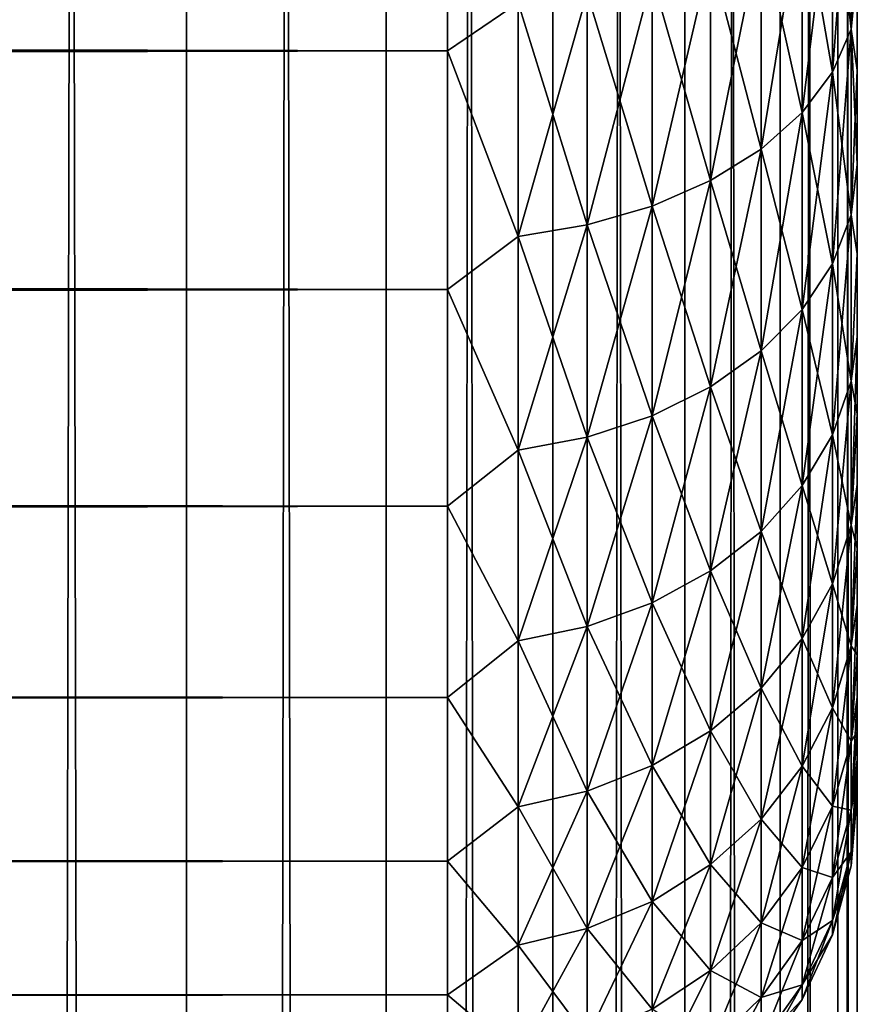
# Model space of a CAD drawing. Extents: x -265 to 265, y 0 to 607.
# Tile 159 of 256: x 260.91 to 265, y 288.48 to 293.28. Entities that reach past the tile are written whole.
import ezdxf

# ---------------------------------------------------------------- set-up
doc = ezdxf.new("R2010")
doc.units = 0
doc.header["$LTSCALE"] = 26.699852
for name, color, linetype in [('17', 7, 'CONTINUOUS'), ('20', 7, 'CONTINUOUS'), ('24', 7, 'CONTINUOUS'), ('79', 7, 'CONTINUOUS'), ('80', 7, 'CONTINUOUS')]:
    doc.layers.add(name, color=color, linetype=linetype)

msp = doc.modelspace()

# ---------------------------------------------------------------- linework, layer by layer
at = {"layer": '17', "color": 7, "linetype": 'CONTINUOUS'}
for points in [[(265, 293.0372, 19.6406), (265, 293.5245, 19.2345), (265, 293.0372, 35.3594), (265, 293.0372, 19.6406)], [(265, 293.0372, 35.3594), (265, 293.5245, 19.2345), (265, 293.5245, 35.7655), (265, 293.0372, 35.3594)], [(265, 292.5754, 20.0754), (265, 293.0372, 19.6406), (265, 292.5754, 34.9246), (265, 292.5754, 20.0754)], [(265, 292.5754, 34.9246), (265, 293.0372, 19.6406), (265, 293.0372, 35.3594), (265, 292.5754, 34.9246)], [(265, 292.1407, 20.5372), (265, 292.5754, 20.0754), (265, 292.1407, 34.4628), (265, 292.1407, 20.5372)], [(265, 292.1407, 34.4628), (265, 292.5754, 20.0754), (265, 292.5754, 34.9246), (265, 292.1407, 34.4628)], [(265, 291.7346, 21.0244), (265, 292.1407, 20.5372), (265, 291.7346, 33.9756), (265, 291.7346, 21.0244)], [(265, 291.7346, 33.9756), (265, 292.1407, 20.5372), (265, 292.1407, 34.4628), (265, 291.7346, 33.9756)], [(265, 291.3587, 21.5353), (265, 291.7346, 21.0244), (265, 291.3587, 33.4647), (265, 291.3587, 21.5353)], [(265, 291.3587, 33.4647), (265, 291.7346, 21.0244), (265, 291.7346, 33.9756), (265, 291.3587, 33.4647)], [(265, 291.0143, 22.0679), (265, 291.3587, 21.5353), (265, 291.0143, 32.9321), (265, 291.0143, 22.0679)], [(265, 291.0143, 32.9321), (265, 291.3587, 21.5353), (265, 291.3587, 33.4647), (265, 291.0143, 32.9321)], [(265, 290.7027, 22.6204), (265, 291.0143, 22.0679), (265, 290.7027, 32.3796), (265, 290.7027, 22.6204)], [(265, 290.7027, 32.3796), (265, 291.0143, 22.0679), (265, 291.0143, 32.9321), (265, 290.7027, 32.3796)], [(265, 290.4251, 23.1907), (265, 290.7027, 22.6204), (265, 290.4251, 31.8093), (265, 290.4251, 23.1907)], [(265, 290.4251, 31.8093), (265, 290.7027, 22.6204), (265, 290.7027, 32.3796), (265, 290.4251, 31.8093)], [(265, 290.1823, 23.7766), (265, 290.4251, 23.1907), (265, 290.1823, 31.2234), (265, 290.1823, 23.7766)], [(265, 290.1823, 31.2234), (265, 290.4251, 23.1907), (265, 290.4251, 31.8093), (265, 290.1823, 31.2234)], [(265, 289.9754, 24.3762), (265, 290.1823, 23.7766), (265, 289.9754, 30.6238), (265, 289.9754, 24.3762)], [(265, 289.9754, 30.6238), (265, 290.1823, 23.7766), (265, 290.1823, 31.2234), (265, 289.9754, 30.6238)], [(265, 289.8051, 24.9872), (265, 289.9754, 24.3762), (265, 289.8051, 30.0128), (265, 289.8051, 24.9872)], [(265, 289.8051, 30.0128), (265, 289.9754, 24.3762), (265, 289.9754, 30.6238), (265, 289.8051, 30.0128)], [(265, 289.672, 25.6073), (265, 289.8051, 24.9872), (265, 289.672, 29.3927), (265, 289.672, 25.6073)], [(265, 289.672, 29.3927), (265, 289.8051, 24.9872), (265, 289.8051, 30.0128), (265, 289.672, 29.3927)], [(265, 289.5766, 26.2344), (265, 289.672, 25.6073), (265, 289.5766, 28.7656), (265, 289.5766, 26.2344)], [(265, 289.5766, 28.7656), (265, 289.672, 25.6073), (265, 289.672, 29.3927), (265, 289.5766, 28.7656)], [(265, 289.5192, 26.866), (265, 289.5766, 26.2344), (265, 289.5192, 28.134), (265, 289.5192, 26.866)], [(265, 289.5192, 28.134), (265, 289.5766, 26.2344), (265, 289.5766, 28.7656), (265, 289.5192, 28.134)], [(265, 289.5, 27.5), (265, 289.5192, 26.866), (265, 289.5192, 28.134), (265, 289.5, 27.5)]]:
    msp.add_3dface(points, dxfattribs=at)
at = {"layer": '20', "color": 7, "linetype": 'CONTINUOUS'}
for points in [[(-263, 293.1311, 17.0564), (-263, 294.39, 16.3296), (263, 293.1311, 17.0564), (-263, 293.1311, 17.0564)], [(263, 293.1311, 17.0564), (-263, 294.39, 16.3296), (263, 294.39, 16.3296), (263, 293.1311, 17.0564)], [(-263, 294.39, 38.6704), (-263, 293.1311, 37.9436), (263, 294.39, 38.6704), (-263, 294.39, 38.6704)], [(263, 294.39, 38.6704), (-263, 293.1311, 37.9436), (263, 293.1311, 37.9436), (263, 294.39, 38.6704)], [(-263, 291.9652, 17.9244), (-263, 293.1311, 17.0564), (263, 291.9652, 17.9244), (-263, 291.9652, 17.9244)], [(263, 291.9652, 17.9244), (-263, 293.1311, 17.0564), (263, 293.1311, 17.0564), (263, 291.9652, 17.9244)], [(-263, 293.1311, 37.9436), (-263, 291.9652, 37.0756), (263, 293.1311, 37.9436), (-263, 293.1311, 37.9436)], [(263, 293.1311, 37.9436), (-263, 291.9652, 37.0756), (263, 291.9652, 37.0756), (263, 293.1311, 37.9436)], [(-263, 290.9078, 18.922), (-263, 291.9652, 17.9244), (263, 290.9078, 18.922), (-263, 290.9078, 18.922)], [(263, 290.9078, 18.922), (-263, 291.9652, 17.9244), (263, 291.9652, 17.9244), (263, 290.9078, 18.922)], [(-263, 291.9652, 37.0756), (-263, 290.9078, 36.078), (263, 291.9652, 37.0756), (-263, 291.9652, 37.0756)], [(263, 291.9652, 37.0756), (-263, 290.9078, 36.078), (263, 290.9078, 36.078), (263, 291.9652, 37.0756)], [(-263, 289.9735, 20.0355), (-263, 290.9078, 18.922), (263, 289.9735, 20.0355), (-263, 289.9735, 20.0355)], [(263, 289.9735, 20.0355), (-263, 290.9078, 18.922), (263, 290.9078, 18.922), (263, 289.9735, 20.0355)], [(-263, 290.9078, 36.078), (-263, 289.9735, 34.9645), (263, 290.9078, 36.078), (-263, 290.9078, 36.078)], [(263, 290.9078, 36.078), (-263, 289.9735, 34.9645), (263, 289.9735, 34.9645), (263, 290.9078, 36.078)], [(-263, 289.1747, 21.25), (-263, 289.9735, 20.0355), (263, 289.1747, 21.25), (-263, 289.1747, 21.25)], [(263, 289.1747, 21.25), (-263, 289.9735, 20.0355), (263, 289.9735, 20.0355), (263, 289.1747, 21.25)], [(-263, 289.9735, 34.9645), (-263, 289.1747, 33.75), (263, 289.9735, 34.9645), (-263, 289.9735, 34.9645)], [(263, 289.9735, 34.9645), (-263, 289.1747, 33.75), (263, 289.1747, 33.75), (263, 289.9735, 34.9645)], [(-263, 288.5223, 22.549), (-263, 289.1747, 21.25), (263, 288.5223, 22.549), (-263, 288.5223, 22.549)], [(263, 288.5223, 22.549), (-263, 289.1747, 21.25), (263, 289.1747, 21.25), (263, 288.5223, 22.549)], [(-263, 289.1747, 33.75), (-263, 288.5223, 32.451), (263, 289.1747, 33.75), (-263, 289.1747, 33.75)], [(263, 289.1747, 33.75), (-263, 288.5223, 32.451), (263, 288.5223, 32.451), (263, 289.1747, 33.75)], [(-263, 288.0251, 23.915), (-263, 288.5223, 22.549), (263, 288.0251, 23.915), (-263, 288.0251, 23.915)], [(263, 288.0251, 23.915), (-263, 288.5223, 22.549), (263, 288.5223, 22.549), (263, 288.0251, 23.915)], [(-263, 288.5223, 32.451), (-263, 288.0251, 31.085), (263, 288.5223, 32.451), (-263, 288.5223, 32.451)], [(263, 288.5223, 32.451), (-263, 288.0251, 31.085), (263, 288.0251, 31.085), (263, 288.5223, 32.451)]]:
    msp.add_3dface(points, dxfattribs=at)
at = {"layer": '24', "color": 7, "linetype": 'CONTINUOUS'}
for points in [[(263, 294.39, 38.6704), (263, 293.1311, 37.9436), (263.3449, 293.3655, 38.0587), (263, 294.39, 38.6704)], [(263, 293.1311, 17.0564), (263, 294.39, 16.3296), (263.3449, 293.3655, 16.9413), (263, 293.1311, 17.0564)], [(264.9696, 294.2289, 18.3153), (264.9696, 293.2368, 19.0192), (264.8793, 294.0496, 18.0299), (264.9696, 294.2289, 18.3153)], [(264.9696, 293.2368, 35.9808), (264.9696, 294.2289, 36.6847), (264.8793, 293.0267, 36.2443), (264.9696, 293.2368, 35.9808)], [(264.8793, 293.0267, 36.2443), (264.9696, 294.2289, 36.6847), (264.8793, 294.0496, 36.9701), (264.8793, 293.0267, 36.2443)], [(264.9696, 294.2289, 18.3153), (265, 293.5245, 19.2345), (264.9696, 293.2368, 19.0192), (264.9696, 294.2289, 18.3153)], [(264.9696, 293.2368, 35.9808), (265, 294.0354, 36.1414), (264.9696, 294.2289, 36.6847), (264.9696, 293.2368, 35.9808)], [(264.8793, 294.0496, 18.0299), (264.8793, 293.0267, 18.7557), (264.7317, 293.8813, 17.7622), (264.8793, 294.0496, 18.0299)], [(264.8793, 293.0267, 36.2443), (264.8793, 294.0496, 36.9701), (264.7317, 292.8295, 36.4915), (264.8793, 293.0267, 36.2443)], [(264.7317, 292.8295, 36.4915), (264.8793, 294.0496, 36.9701), (264.7317, 293.8813, 37.2378), (264.7317, 292.8295, 36.4915)], [(264.8793, 294.0496, 18.0299), (264.9696, 293.2368, 19.0192), (264.8793, 293.0267, 18.7557), (264.8793, 294.0496, 18.0299)], [(265, 293.5245, 35.7655), (265, 294.0354, 36.1414), (264.9696, 293.2368, 35.9808), (265, 293.5245, 35.7655)], [(264.7317, 293.8813, 17.7622), (264.7317, 292.8295, 18.5085), (264.5314, 293.7293, 17.5202), (264.7317, 293.8813, 17.7622)], [(264.7317, 292.8295, 36.4915), (264.7317, 293.8813, 37.2378), (264.5314, 292.6513, 36.715), (264.7317, 292.8295, 36.4915)], [(264.5314, 292.6513, 36.715), (264.7317, 293.8813, 37.2378), (264.5314, 293.7293, 37.4798), (264.5314, 292.6513, 36.715)], [(264.7317, 293.8813, 17.7622), (264.8793, 293.0267, 18.7557), (264.7317, 292.8295, 18.5085), (264.7317, 293.8813, 17.7622)], [(264.5314, 293.7293, 17.5202), (264.5314, 292.6513, 18.285), (264.2845, 293.5981, 17.3114), (264.5314, 293.7293, 17.5202)], [(264.5314, 292.6513, 36.715), (264.5314, 293.7293, 37.4798), (264.2845, 292.4976, 36.9078), (264.5314, 292.6513, 36.715)], [(264.2845, 292.4976, 36.9078), (264.5314, 293.7293, 37.4798), (264.2845, 293.5981, 37.6886), (264.2845, 292.4976, 36.9078)], [(264.5314, 293.7293, 17.5202), (264.7317, 292.8295, 18.5085), (264.5314, 292.6513, 18.285), (264.5314, 293.7293, 17.5202)], [(264.2845, 293.5981, 17.3114), (264.2845, 292.4976, 18.0922), (263.9985, 293.4917, 17.1421), (264.2845, 293.5981, 17.3114)], [(264.2845, 292.4976, 36.9078), (264.2845, 293.5981, 37.6886), (263.9985, 292.3729, 37.0641), (264.2845, 292.4976, 36.9078)], [(263.9985, 292.3729, 37.0641), (264.2845, 293.5981, 37.6886), (263.9985, 293.4917, 37.8579), (263.9985, 292.3729, 37.0641)], [(264.2845, 293.5981, 17.3114), (264.5314, 292.6513, 18.285), (264.2845, 292.4976, 18.0922), (264.2845, 293.5981, 17.3114)], [(265, 293.5245, 19.2345), (265, 293.0372, 19.6406), (264.9696, 293.2368, 19.0192), (265, 293.5245, 19.2345)], [(265, 293.0372, 35.3594), (265, 293.5245, 35.7655), (264.9696, 293.2368, 35.9808), (265, 293.0372, 35.3594)], [(263.9985, 293.4917, 17.1421), (263.9985, 292.3729, 17.9359), (263.6821, 293.4134, 17.0175), (263.9985, 293.4917, 17.1421)], [(263.9985, 292.3729, 37.0641), (263.9985, 293.4917, 37.8579), (263.6821, 292.2811, 37.1792), (263.9985, 292.3729, 37.0641)], [(263.6821, 292.2811, 37.1792), (263.9985, 293.4917, 37.8579), (263.6821, 293.4134, 37.9825), (263.6821, 292.2811, 37.1792)], [(263.9985, 293.4917, 17.1421), (264.2845, 292.4976, 18.0922), (263.9985, 292.3729, 17.9359), (263.9985, 293.4917, 17.1421)], [(263.6821, 293.4134, 17.0175), (263.6821, 292.2811, 17.8208), (263.3449, 293.3655, 16.9413), (263.6821, 293.4134, 17.0175)], [(263.6821, 292.2811, 37.1792), (263.6821, 293.4134, 37.9825), (263.3449, 292.2251, 37.2495), (263.6821, 292.2811, 37.1792)], [(263.3449, 292.2251, 37.2495), (263.6821, 293.4134, 37.9825), (263.3449, 293.3655, 38.0587), (263.3449, 292.2251, 37.2495)], [(263.6821, 293.4134, 17.0175), (263.9985, 292.3729, 17.9359), (263.6821, 292.2811, 17.8208), (263.6821, 293.4134, 17.0175)], [(263, 293.1311, 37.9436), (263.3449, 292.2251, 37.2495), (263.3449, 293.3655, 38.0587), (263, 293.1311, 37.9436)], [(263, 293.1311, 17.0564), (263.3449, 293.3655, 16.9413), (263.3449, 292.2251, 17.7505), (263, 293.1311, 17.0564)], [(263.3449, 293.3655, 16.9413), (263.6821, 292.2811, 17.8208), (263.3449, 292.2251, 17.7505), (263.3449, 293.3655, 16.9413)], [(264.9696, 293.2368, 19.0192), (264.9696, 292.3298, 19.8298), (264.8793, 293.0267, 18.7557), (264.9696, 293.2368, 19.0192)], [(264.9696, 292.3298, 35.1702), (264.9696, 293.2368, 35.9808), (264.8793, 292.0915, 35.4085), (264.9696, 292.3298, 35.1702)], [(264.8793, 292.0915, 35.4085), (264.9696, 293.2368, 35.9808), (264.8793, 293.0267, 36.2443), (264.8793, 292.0915, 35.4085)], [(265, 293.0372, 19.6406), (265, 292.5754, 20.0754), (264.9696, 293.2368, 19.0192), (265, 293.0372, 19.6406)], [(264.9696, 293.2368, 19.0192), (265, 292.5754, 20.0754), (264.9696, 292.3298, 19.8298), (264.9696, 293.2368, 19.0192)], [(264.9696, 292.3298, 35.1702), (265, 293.0372, 35.3594), (264.9696, 293.2368, 35.9808), (264.9696, 292.3298, 35.1702)], [(263, 293.1311, 37.9436), (263, 291.9652, 37.0756), (263.3449, 292.2251, 37.2495), (263, 293.1311, 37.9436)], [(263, 291.9652, 17.9244), (263, 293.1311, 17.0564), (263.3449, 292.2251, 17.7505), (263, 291.9652, 17.9244)], [(264.8793, 293.0267, 18.7557), (264.8793, 292.0915, 19.5915), (264.7317, 292.8295, 18.5085), (264.8793, 293.0267, 18.7557)], [(264.8793, 292.0915, 35.4085), (264.8793, 293.0267, 36.2443), (264.7317, 291.8678, 35.6322), (264.8793, 292.0915, 35.4085)], [(264.7317, 291.8678, 35.6322), (264.8793, 293.0267, 36.2443), (264.7317, 292.8295, 36.4915), (264.7317, 291.8678, 35.6322)], [(264.8793, 293.0267, 18.7557), (264.9696, 292.3298, 19.8298), (264.8793, 292.0915, 19.5915), (264.8793, 293.0267, 18.7557)], [(265, 292.5754, 34.9246), (265, 293.0372, 35.3594), (264.9696, 292.3298, 35.1702), (265, 292.5754, 34.9246)], [(264.7317, 292.8295, 18.5085), (264.7317, 291.8678, 19.3678), (264.5314, 292.6513, 18.285), (264.7317, 292.8295, 18.5085)], [(264.7317, 291.8678, 35.6322), (264.7317, 292.8295, 36.4915), (264.5314, 291.6658, 35.8342), (264.7317, 291.8678, 35.6322)], [(264.5314, 291.6658, 35.8342), (264.7317, 292.8295, 36.4915), (264.5314, 292.6513, 36.715), (264.5314, 291.6658, 35.8342)], [(264.7317, 292.8295, 18.5085), (264.8793, 292.0915, 19.5915), (264.7317, 291.8678, 19.3678), (264.7317, 292.8295, 18.5085)], [(264.5314, 292.6513, 18.285), (264.5314, 291.6658, 19.1658), (264.2845, 292.4976, 18.0922), (264.5314, 292.6513, 18.285)], [(264.5314, 291.6658, 35.8342), (264.5314, 292.6513, 36.715), (264.2845, 291.4914, 36.0086), (264.5314, 291.6658, 35.8342)], [(264.2845, 291.4914, 36.0086), (264.5314, 292.6513, 36.715), (264.2845, 292.4976, 36.9078), (264.2845, 291.4914, 36.0086)], [(264.5314, 292.6513, 18.285), (264.7317, 291.8678, 19.3678), (264.5314, 291.6658, 19.1658), (264.5314, 292.6513, 18.285)], [(265, 292.5754, 20.0754), (265, 292.1407, 20.5372), (264.9696, 292.3298, 19.8298), (265, 292.5754, 20.0754)], [(265, 292.1407, 34.4628), (265, 292.5754, 34.9246), (264.9696, 292.3298, 35.1702), (265, 292.1407, 34.4628)], [(264.2845, 292.4976, 18.0922), (264.2845, 291.4914, 18.9914), (263.9985, 292.3729, 17.9359), (264.2845, 292.4976, 18.0922)], [(264.2845, 291.4914, 36.0086), (264.2845, 292.4976, 36.9078), (263.9985, 291.35, 36.15), (264.2845, 291.4914, 36.0086)], [(263.9985, 291.35, 36.15), (264.2845, 292.4976, 36.9078), (263.9985, 292.3729, 37.0641), (263.9985, 291.35, 36.15)], [(264.2845, 292.4976, 18.0922), (264.5314, 291.6658, 19.1658), (264.2845, 291.4914, 18.9914), (264.2845, 292.4976, 18.0922)], [(263.9985, 292.3729, 17.9359), (263.9985, 291.35, 18.85), (263.6821, 292.2811, 17.8208), (263.9985, 292.3729, 17.9359)], [(263.9985, 291.35, 36.15), (263.9985, 292.3729, 37.0641), (263.6821, 291.2459, 36.2541), (263.9985, 291.35, 36.15)], [(263.6821, 291.2459, 36.2541), (263.9985, 292.3729, 37.0641), (263.6821, 292.2811, 37.1792), (263.6821, 291.2459, 36.2541)], [(263.9985, 292.3729, 17.9359), (264.2845, 291.4914, 18.9914), (263.9985, 291.35, 18.85), (263.9985, 292.3729, 17.9359)], [(264.9696, 292.3298, 19.8298), (264.9696, 291.5192, 20.7368), (264.8793, 292.0915, 19.5915), (264.9696, 292.3298, 19.8298)], [(264.9696, 291.5192, 34.2632), (264.9696, 292.3298, 35.1702), (264.8793, 291.2557, 34.4733), (264.9696, 291.5192, 34.2632)], [(264.8793, 291.2557, 34.4733), (264.9696, 292.3298, 35.1702), (264.8793, 292.0915, 35.4085), (264.8793, 291.2557, 34.4733)], [(264.9696, 292.3298, 19.8298), (265, 292.1407, 20.5372), (264.9696, 291.5192, 20.7368), (264.9696, 292.3298, 19.8298)], [(264.9696, 291.5192, 34.2632), (265, 292.1407, 34.4628), (264.9696, 292.3298, 35.1702), (264.9696, 291.5192, 34.2632)], [(263.6821, 292.2811, 17.8208), (263.6821, 291.2459, 18.7459), (263.3449, 292.2251, 17.7505), (263.6821, 292.2811, 17.8208)], [(263.6821, 291.2459, 36.2541), (263.6821, 292.2811, 37.1792), (263.3449, 291.1824, 36.3176), (263.6821, 291.2459, 36.2541)], [(263.3449, 291.1824, 36.3176), (263.6821, 292.2811, 37.1792), (263.3449, 292.2251, 37.2495), (263.3449, 291.1824, 36.3176)], [(263.6821, 292.2811, 17.8208), (263.9985, 291.35, 18.85), (263.6821, 291.2459, 18.7459), (263.6821, 292.2811, 17.8208)], [(263, 291.9652, 37.0756), (263.3449, 291.1824, 36.3176), (263.3449, 292.2251, 37.2495), (263, 291.9652, 37.0756)], [(263, 291.9652, 17.9244), (263.3449, 292.2251, 17.7505), (263.3449, 291.1824, 18.6824), (263, 291.9652, 17.9244)], [(263.3449, 292.2251, 17.7505), (263.6821, 291.2459, 18.7459), (263.3449, 291.1824, 18.6824), (263.3449, 292.2251, 17.7505)], [(265, 292.1407, 20.5372), (265, 291.7346, 21.0244), (264.9696, 291.5192, 20.7368), (265, 292.1407, 20.5372)], [(265, 291.7346, 33.9756), (265, 292.1407, 34.4628), (264.9696, 291.5192, 34.2632), (265, 291.7346, 33.9756)], [(264.8793, 292.0915, 19.5915), (264.8793, 291.2557, 20.5267), (264.7317, 291.8678, 19.3678), (264.8793, 292.0915, 19.5915)], [(264.8793, 291.2557, 34.4733), (264.8793, 292.0915, 35.4085), (264.7317, 291.0085, 34.6705), (264.8793, 291.2557, 34.4733)], [(264.7317, 291.0085, 34.6705), (264.8793, 292.0915, 35.4085), (264.7317, 291.8678, 35.6322), (264.7317, 291.0085, 34.6705)], [(264.8793, 292.0915, 19.5915), (264.9696, 291.5192, 20.7368), (264.8793, 291.2557, 20.5267), (264.8793, 292.0915, 19.5915)], [(263, 291.9652, 37.0756), (263, 290.9078, 36.078), (263.3449, 291.1824, 36.3176), (263, 291.9652, 37.0756)], [(263, 290.9078, 18.922), (263, 291.9652, 17.9244), (263.3449, 291.1824, 18.6824), (263, 290.9078, 18.922)], [(264.7317, 291.8678, 19.3678), (264.7317, 291.0085, 20.3295), (264.5314, 291.6658, 19.1658), (264.7317, 291.8678, 19.3678)], [(264.7317, 291.0085, 34.6705), (264.7317, 291.8678, 35.6322), (264.5314, 290.785, 34.8487), (264.7317, 291.0085, 34.6705)], [(264.5314, 290.785, 34.8487), (264.7317, 291.8678, 35.6322), (264.5314, 291.6658, 35.8342), (264.5314, 290.785, 34.8487)], [(264.7317, 291.8678, 19.3678), (264.8793, 291.2557, 20.5267), (264.7317, 291.0085, 20.3295), (264.7317, 291.8678, 19.3678)], [(265, 291.7346, 21.0244), (265, 291.3587, 21.5353), (264.9696, 291.5192, 20.7368), (265, 291.7346, 21.0244)], [(265, 291.3587, 33.4647), (265, 291.7346, 33.9756), (264.9696, 290.8153, 33.2711), (265, 291.3587, 33.4647)], [(264.9696, 290.8153, 33.2711), (265, 291.7346, 33.9756), (264.9696, 291.5192, 34.2632), (264.9696, 290.8153, 33.2711)], [(264.5314, 291.6658, 19.1658), (264.5314, 290.785, 20.1513), (264.2845, 291.4914, 18.9914), (264.5314, 291.6658, 19.1658)], [(264.5314, 290.785, 34.8487), (264.5314, 291.6658, 35.8342), (264.2845, 290.5922, 35.0024), (264.5314, 290.785, 34.8487)], [(264.2845, 290.5922, 35.0024), (264.5314, 291.6658, 35.8342), (264.2845, 291.4914, 36.0086), (264.2845, 290.5922, 35.0024)], [(264.5314, 291.6658, 19.1658), (264.7317, 291.0085, 20.3295), (264.5314, 290.785, 20.1513), (264.5314, 291.6658, 19.1658)], [(264.2845, 291.4914, 18.9914), (264.2845, 290.5922, 19.9976), (263.9985, 291.35, 18.85), (264.2845, 291.4914, 18.9914)], [(264.2845, 290.5922, 35.0024), (264.2845, 291.4914, 36.0086), (263.9985, 290.4359, 35.1271), (264.2845, 290.5922, 35.0024)], [(263.9985, 290.4359, 35.1271), (264.2845, 291.4914, 36.0086), (263.9985, 291.35, 36.15), (263.9985, 290.4359, 35.1271)], [(264.2845, 291.4914, 18.9914), (264.5314, 290.785, 20.1513), (264.2845, 290.5922, 19.9976), (264.2845, 291.4914, 18.9914)], [(264.9696, 291.5192, 20.7368), (264.9696, 290.8153, 21.7289), (264.8793, 291.2557, 20.5267), (264.9696, 291.5192, 20.7368)], [(264.9696, 290.8153, 33.2711), (264.9696, 291.5192, 34.2632), (264.8793, 290.5299, 33.4504), (264.9696, 290.8153, 33.2711)], [(264.8793, 290.5299, 33.4504), (264.9696, 291.5192, 34.2632), (264.8793, 291.2557, 34.4733), (264.8793, 290.5299, 33.4504)], [(264.9696, 291.5192, 20.7368), (265, 291.3587, 21.5353), (264.9696, 290.8153, 21.7289), (264.9696, 291.5192, 20.7368)], [(263.9985, 291.35, 18.85), (263.9985, 290.4359, 19.8729), (263.6821, 291.2459, 18.7459), (263.9985, 291.35, 18.85)], [(263.9985, 290.4359, 35.1271), (263.9985, 291.35, 36.15), (263.6821, 290.3208, 35.2189), (263.9985, 290.4359, 35.1271)], [(263.6821, 290.3208, 35.2189), (263.9985, 291.35, 36.15), (263.6821, 291.2459, 36.2541), (263.6821, 290.3208, 35.2189)], [(263.9985, 291.35, 18.85), (264.2845, 290.5922, 19.9976), (263.9985, 290.4359, 19.8729), (263.9985, 291.35, 18.85)], [(265, 291.3587, 21.5353), (265, 291.0143, 22.0679), (264.9696, 290.8153, 21.7289), (265, 291.3587, 21.5353)], [(265, 291.0143, 32.9321), (265, 291.3587, 33.4647), (264.9696, 290.8153, 33.2711), (265, 291.0143, 32.9321)], [(263.6821, 291.2459, 18.7459), (263.6821, 290.3208, 19.7811), (263.3449, 291.1824, 18.6824), (263.6821, 291.2459, 18.7459)], [(263.6821, 290.3208, 35.2189), (263.6821, 291.2459, 36.2541), (263.3449, 290.2505, 35.2749), (263.6821, 290.3208, 35.2189)], [(263.3449, 290.2505, 35.2749), (263.6821, 291.2459, 36.2541), (263.3449, 291.1824, 36.3176), (263.3449, 290.2505, 35.2749)], [(263.6821, 291.2459, 18.7459), (263.9985, 290.4359, 19.8729), (263.6821, 290.3208, 19.7811), (263.6821, 291.2459, 18.7459)], [(264.8793, 291.2557, 20.5267), (264.8793, 290.5299, 21.5496), (264.7317, 291.0085, 20.3295), (264.8793, 291.2557, 20.5267)], [(264.8793, 290.5299, 33.4504), (264.8793, 291.2557, 34.4733), (264.7317, 290.2622, 33.6187), (264.8793, 290.5299, 33.4504)], [(264.7317, 290.2622, 33.6187), (264.8793, 291.2557, 34.4733), (264.7317, 291.0085, 34.6705), (264.7317, 290.2622, 33.6187)], [(264.8793, 291.2557, 20.5267), (264.9696, 290.8153, 21.7289), (264.8793, 290.5299, 21.5496), (264.8793, 291.2557, 20.5267)], [(263, 290.9078, 36.078), (263.3449, 290.2505, 35.2749), (263.3449, 291.1824, 36.3176), (263, 290.9078, 36.078)], [(263, 290.9078, 18.922), (263.3449, 291.1824, 18.6824), (263.3449, 290.2505, 19.7251), (263, 290.9078, 18.922)], [(263.3449, 291.1824, 18.6824), (263.6821, 290.3208, 19.7811), (263.3449, 290.2505, 19.7251), (263.3449, 291.1824, 18.6824)], [(264.7317, 291.0085, 20.3295), (264.7317, 290.2622, 21.3813), (264.5314, 290.785, 20.1513), (264.7317, 291.0085, 20.3295)], [(264.7317, 290.2622, 33.6187), (264.7317, 291.0085, 34.6705), (264.5314, 290.0202, 33.7707), (264.7317, 290.2622, 33.6187)], [(264.5314, 290.0202, 33.7707), (264.7317, 291.0085, 34.6705), (264.5314, 290.785, 34.8487), (264.5314, 290.0202, 33.7707)], [(264.7317, 291.0085, 20.3295), (264.8793, 290.5299, 21.5496), (264.7317, 290.2622, 21.3813), (264.7317, 291.0085, 20.3295)], [(265, 291.0143, 22.0679), (265, 290.7027, 22.6204), (264.9696, 290.8153, 21.7289), (265, 291.0143, 22.0679)], [(265, 290.7027, 32.3796), (265, 291.0143, 32.9321), (264.9696, 290.2269, 32.2065), (265, 290.7027, 32.3796)], [(264.9696, 290.2269, 32.2065), (265, 291.0143, 32.9321), (264.9696, 290.8153, 33.2711), (264.9696, 290.2269, 32.2065)], [(263, 290.9078, 36.078), (263, 289.9735, 34.9645), (263.3449, 290.2505, 35.2749), (263, 290.9078, 36.078)], [(263, 289.9735, 20.0355), (263, 290.9078, 18.922), (263.3449, 290.2505, 19.7251), (263, 289.9735, 20.0355)], [(264.9696, 290.8153, 21.7289), (264.9696, 290.2269, 22.7935), (264.8793, 290.5299, 21.5496), (264.9696, 290.8153, 21.7289)], [(264.9696, 290.2269, 32.2065), (264.9696, 290.8153, 33.2711), (264.8793, 289.9232, 32.3527), (264.9696, 290.2269, 32.2065)], [(264.8793, 289.9232, 32.3527), (264.9696, 290.8153, 33.2711), (264.8793, 290.5299, 33.4504), (264.8793, 289.9232, 32.3527)], [(264.9696, 290.8153, 21.7289), (265, 290.7027, 22.6204), (264.9696, 290.2269, 22.7935), (264.9696, 290.8153, 21.7289)], [(264.5314, 290.785, 20.1513), (264.5314, 290.0202, 21.2293), (264.2845, 290.5922, 19.9976), (264.5314, 290.785, 20.1513)], [(264.5314, 290.0202, 33.7707), (264.5314, 290.785, 34.8487), (264.2845, 289.8114, 33.9019), (264.5314, 290.0202, 33.7707)], [(264.2845, 289.8114, 33.9019), (264.5314, 290.785, 34.8487), (264.2845, 290.5922, 35.0024), (264.2845, 289.8114, 33.9019)], [(264.5314, 290.785, 20.1513), (264.7317, 290.2622, 21.3813), (264.5314, 290.0202, 21.2293), (264.5314, 290.785, 20.1513)], [(265, 290.7027, 22.6204), (265, 290.4251, 23.1907), (264.9696, 290.2269, 22.7935), (265, 290.7027, 22.6204)], [(265, 290.4251, 31.8093), (265, 290.7027, 32.3796), (264.9696, 290.2269, 32.2065), (265, 290.4251, 31.8093)], [(264.2845, 290.5922, 19.9976), (264.2845, 289.8114, 21.0981), (263.9985, 290.4359, 19.8729), (264.2845, 290.5922, 19.9976)], [(264.2845, 289.8114, 33.9019), (264.2845, 290.5922, 35.0024), (263.9985, 289.6421, 34.0083), (264.2845, 289.8114, 33.9019)], [(263.9985, 289.6421, 34.0083), (264.2845, 290.5922, 35.0024), (263.9985, 290.4359, 35.1271), (263.9985, 289.6421, 34.0083)], [(264.2845, 290.5922, 19.9976), (264.5314, 290.0202, 21.2293), (264.2845, 289.8114, 21.0981), (264.2845, 290.5922, 19.9976)], [(264.8793, 290.5299, 21.5496), (264.8793, 289.9232, 22.6473), (264.7317, 290.2622, 21.3813), (264.8793, 290.5299, 21.5496)], [(264.8793, 289.9232, 32.3527), (264.8793, 290.5299, 33.4504), (264.7317, 289.6383, 32.4899), (264.8793, 289.9232, 32.3527)], [(264.7317, 289.6383, 32.4899), (264.8793, 290.5299, 33.4504), (264.7317, 290.2622, 33.6187), (264.7317, 289.6383, 32.4899)], [(264.8793, 290.5299, 21.5496), (264.9696, 290.2269, 22.7935), (264.8793, 289.9232, 22.6473), (264.8793, 290.5299, 21.5496)], [(263.9985, 290.4359, 19.8729), (263.9985, 289.6421, 20.9917), (263.6821, 290.3208, 19.7811), (263.9985, 290.4359, 19.8729)], [(263.9985, 289.6421, 34.0083), (263.9985, 290.4359, 35.1271), (263.6821, 289.5175, 34.0866), (263.9985, 289.6421, 34.0083)], [(263.6821, 289.5175, 34.0866), (263.9985, 290.4359, 35.1271), (263.6821, 290.3208, 35.2189), (263.6821, 289.5175, 34.0866)], [(263.9985, 290.4359, 19.8729), (264.2845, 289.8114, 21.0981), (263.9985, 289.6421, 20.9917), (263.9985, 290.4359, 19.8729)], [(265, 290.4251, 23.1907), (265, 290.1823, 23.7766), (264.9696, 290.2269, 22.7935), (265, 290.4251, 23.1907)], [(265, 290.1823, 31.2234), (265, 290.4251, 31.8093), (264.9696, 289.7614, 31.0826), (265, 290.1823, 31.2234)], [(264.9696, 289.7614, 31.0826), (265, 290.4251, 31.8093), (264.9696, 290.2269, 32.2065), (264.9696, 289.7614, 31.0826)], [(263.6821, 290.3208, 19.7811), (263.6821, 289.5175, 20.9134), (263.3449, 290.2505, 19.7251), (263.6821, 290.3208, 19.7811)], [(263.6821, 289.5175, 34.0866), (263.6821, 290.3208, 35.2189), (263.3449, 289.4413, 34.1345), (263.6821, 289.5175, 34.0866)], [(263.3449, 289.4413, 34.1345), (263.6821, 290.3208, 35.2189), (263.3449, 290.2505, 35.2749), (263.3449, 289.4413, 34.1345)], [(263.6821, 290.3208, 19.7811), (263.9985, 289.6421, 20.9917), (263.6821, 289.5175, 20.9134), (263.6821, 290.3208, 19.7811)], [(263, 289.9735, 34.9645), (263.3449, 289.4413, 34.1345), (263.3449, 290.2505, 35.2749), (263, 289.9735, 34.9645)], [(263, 289.9735, 20.0355), (263.3449, 290.2505, 19.7251), (263.3449, 289.4413, 20.8655), (263, 289.9735, 20.0355)], [(263.3449, 290.2505, 19.7251), (263.6821, 289.5175, 20.9134), (263.3449, 289.4413, 20.8655), (263.3449, 290.2505, 19.7251)], [(264.7317, 290.2622, 21.3813), (264.7317, 289.6383, 22.5101), (264.5314, 290.0202, 21.2293), (264.7317, 290.2622, 21.3813)], [(264.7317, 289.6383, 32.4899), (264.7317, 290.2622, 33.6187), (264.5314, 289.3808, 32.6139), (264.7317, 289.6383, 32.4899)], [(264.5314, 289.3808, 32.6139), (264.7317, 290.2622, 33.6187), (264.5314, 290.0202, 33.7707), (264.5314, 289.3808, 32.6139)], [(264.7317, 290.2622, 21.3813), (264.8793, 289.9232, 22.6473), (264.7317, 289.6383, 22.5101), (264.7317, 290.2622, 21.3813)], [(264.9696, 290.2269, 22.7935), (264.9696, 289.7614, 23.9174), (264.8793, 289.9232, 22.6473), (264.9696, 290.2269, 22.7935)], [(264.9696, 289.7614, 31.0826), (264.9696, 290.2269, 32.2065), (264.8793, 289.4433, 31.194), (264.9696, 289.7614, 31.0826)], [(264.8793, 289.4433, 31.194), (264.9696, 290.2269, 32.2065), (264.8793, 289.9232, 32.3527), (264.8793, 289.4433, 31.194)], [(264.9696, 290.2269, 22.7935), (265, 290.1823, 23.7766), (264.9696, 289.7614, 23.9174), (264.9696, 290.2269, 22.7935)], [(265, 290.1823, 23.7766), (265, 289.9754, 24.3762), (264.9696, 289.7614, 23.9174), (265, 290.1823, 23.7766)], [(265, 289.9754, 30.6238), (265, 290.1823, 31.2234), (264.9696, 289.7614, 31.0826), (265, 289.9754, 30.6238)], [(264.5314, 290.0202, 21.2293), (264.5314, 289.3808, 22.3861), (264.2845, 289.8114, 21.0981), (264.5314, 290.0202, 21.2293)], [(264.5314, 289.3808, 32.6139), (264.5314, 290.0202, 33.7707), (264.2845, 289.1587, 32.7209), (264.5314, 289.3808, 32.6139)], [(264.2845, 289.1587, 32.7209), (264.5314, 290.0202, 33.7707), (264.2845, 289.8114, 33.9019), (264.2845, 289.1587, 32.7209)], [(264.5314, 290.0202, 21.2293), (264.7317, 289.6383, 22.5101), (264.5314, 289.3808, 22.3861), (264.5314, 290.0202, 21.2293)], [(263, 289.9735, 34.9645), (263, 289.1747, 33.75), (263.3449, 289.4413, 34.1345), (263, 289.9735, 34.9645)], [(263, 289.1747, 21.25), (263, 289.9735, 20.0355), (263.3449, 289.4413, 20.8655), (263, 289.1747, 21.25)], [(265, 289.9754, 24.3762), (265, 289.8051, 24.9872), (264.9696, 289.7614, 23.9174), (265, 289.9754, 24.3762)], [(265, 289.8051, 30.0128), (265, 289.9754, 30.6238), (264.9696, 289.4247, 29.9138), (265, 289.8051, 30.0128)], [(264.9696, 289.4247, 29.9138), (265, 289.9754, 30.6238), (264.9696, 289.7614, 31.0826), (264.9696, 289.4247, 29.9138)], [(264.8793, 289.9232, 22.6473), (264.8793, 289.4433, 23.806), (264.7317, 289.6383, 22.5101), (264.8793, 289.9232, 22.6473)], [(264.8793, 289.4433, 31.194), (264.8793, 289.9232, 32.3527), (264.7317, 289.1448, 31.2984), (264.8793, 289.4433, 31.194)], [(264.7317, 289.1448, 31.2984), (264.8793, 289.9232, 32.3527), (264.7317, 289.6383, 32.4899), (264.7317, 289.1448, 31.2984)], [(264.8793, 289.9232, 22.6473), (264.9696, 289.7614, 23.9174), (264.8793, 289.4433, 23.806), (264.8793, 289.9232, 22.6473)], [(264.2845, 289.8114, 21.0981), (264.2845, 289.1587, 22.2791), (263.9985, 289.6421, 20.9917), (264.2845, 289.8114, 21.0981)], [(264.2845, 289.1587, 32.7209), (264.2845, 289.8114, 33.9019), (263.9985, 288.9785, 32.8077), (264.2845, 289.1587, 32.7209)], [(263.9985, 288.9785, 32.8077), (264.2845, 289.8114, 33.9019), (263.9985, 289.6421, 34.0083), (263.9985, 288.9785, 32.8077)], [(264.2845, 289.8114, 21.0981), (264.5314, 289.3808, 22.3861), (264.2845, 289.1587, 22.2791), (264.2845, 289.8114, 21.0981)], [(265, 289.8051, 24.9872), (265, 289.672, 25.6073), (264.9696, 289.4247, 25.0862), (265, 289.8051, 24.9872)], [(264.9696, 289.7614, 23.9174), (265, 289.8051, 24.9872), (264.9696, 289.4247, 25.0862), (264.9696, 289.7614, 23.9174)], [(265, 289.672, 29.3927), (265, 289.8051, 30.0128), (264.9696, 289.4247, 29.9138), (265, 289.672, 29.3927)], [(264.9696, 289.7614, 23.9174), (264.9696, 289.4247, 25.0862), (264.8793, 289.4433, 23.806), (264.9696, 289.7614, 23.9174)], [(264.9696, 289.4247, 29.9138), (264.9696, 289.7614, 31.0826), (264.8793, 289.096, 29.9888), (264.9696, 289.4247, 29.9138)], [(264.8793, 289.096, 29.9888), (264.9696, 289.7614, 31.0826), (264.8793, 289.4433, 31.194), (264.8793, 289.096, 29.9888)], [(265, 289.672, 25.6073), (265, 289.5766, 26.2344), (264.9696, 289.4247, 25.0862), (265, 289.672, 25.6073)], [(265, 289.5766, 28.7656), (265, 289.672, 29.3927), (264.9696, 289.2209, 28.7145), (265, 289.5766, 28.7656)], [(264.9696, 289.2209, 28.7145), (265, 289.672, 29.3927), (264.9696, 289.4247, 29.9138), (264.9696, 289.2209, 28.7145)], [(263.9985, 289.6421, 20.9917), (263.9985, 288.9785, 22.1923), (263.6821, 289.5175, 20.9134), (263.9985, 289.6421, 20.9917)], [(263.9985, 288.9785, 32.8077), (263.9985, 289.6421, 34.0083), (263.6821, 288.8459, 32.8715), (263.9985, 288.9785, 32.8077)], [(263.6821, 288.8459, 32.8715), (263.9985, 289.6421, 34.0083), (263.6821, 289.5175, 34.0866), (263.6821, 288.8459, 32.8715)], [(263.9985, 289.6421, 20.9917), (264.2845, 289.1587, 22.2791), (263.9985, 288.9785, 22.1923), (263.9985, 289.6421, 20.9917)], [(264.7317, 289.6383, 22.5101), (264.7317, 289.1448, 23.7016), (264.5314, 289.3808, 22.3861), (264.7317, 289.6383, 22.5101)], [(264.7317, 289.1448, 31.2984), (264.7317, 289.6383, 32.4899), (264.5314, 288.875, 31.3928), (264.7317, 289.1448, 31.2984)], [(264.5314, 288.875, 31.3928), (264.7317, 289.6383, 32.4899), (264.5314, 289.3808, 32.6139), (264.5314, 288.875, 31.3928)], [(264.7317, 289.6383, 22.5101), (264.8793, 289.4433, 23.806), (264.7317, 289.1448, 23.7016), (264.7317, 289.6383, 22.5101)], [(265, 289.5766, 26.2344), (265, 289.5192, 26.866), (264.9696, 289.2209, 26.2855), (265, 289.5766, 26.2344)], [(264.9696, 289.4247, 25.0862), (265, 289.5766, 26.2344), (264.9696, 289.2209, 26.2855), (264.9696, 289.4247, 25.0862)], [(265, 289.5192, 28.134), (265, 289.5766, 28.7656), (264.9696, 289.2209, 28.7145), (265, 289.5192, 28.134)], [(263.6821, 289.5175, 20.9134), (263.6821, 288.8459, 22.1285), (263.3449, 289.4413, 20.8655), (263.6821, 289.5175, 20.9134)], [(263.6821, 288.8459, 32.8715), (263.6821, 289.5175, 34.0866), (263.3449, 288.7649, 32.9105), (263.6821, 288.8459, 32.8715)], [(263.3449, 288.7649, 32.9105), (263.6821, 289.5175, 34.0866), (263.3449, 289.4413, 34.1345), (263.3449, 288.7649, 32.9105)], [(263.6821, 289.5175, 20.9134), (263.9985, 288.9785, 22.1923), (263.6821, 288.8459, 22.1285), (263.6821, 289.5175, 20.9134)], [(265, 289.5192, 26.866), (265, 289.5, 27.5), (264.9696, 289.2209, 26.2855), (265, 289.5192, 26.866)], [(265, 289.5, 27.5), (265, 289.5192, 28.134), (264.9696, 289.1527, 27.5), (265, 289.5, 27.5)], [(264.9696, 289.1527, 27.5), (265, 289.5192, 28.134), (264.9696, 289.2209, 28.7145), (264.9696, 289.1527, 27.5)], [(264.9696, 289.2209, 26.2855), (265, 289.5, 27.5), (264.9696, 289.1527, 27.5), (264.9696, 289.2209, 26.2855)], [(263, 289.1747, 33.75), (263.3449, 288.7649, 32.9105), (263.3449, 289.4413, 34.1345), (263, 289.1747, 33.75)], [(263, 289.1747, 21.25), (263.3449, 289.4413, 20.8655), (263.3449, 288.7649, 22.0895), (263, 289.1747, 21.25)], [(263.3449, 289.4413, 20.8655), (263.6821, 288.8459, 22.1285), (263.3449, 288.7649, 22.0895), (263.3449, 289.4413, 20.8655)], [(264.8793, 289.4433, 23.806), (264.8793, 289.096, 25.0112), (264.7317, 289.1448, 23.7016), (264.8793, 289.4433, 23.806)], [(264.8793, 289.096, 29.9888), (264.8793, 289.4433, 31.194), (264.7317, 288.7877, 30.0591), (264.8793, 289.096, 29.9888)], [(264.7317, 288.7877, 30.0591), (264.8793, 289.4433, 31.194), (264.7317, 289.1448, 31.2984), (264.7317, 288.7877, 30.0591)], [(264.8793, 289.4433, 23.806), (264.9696, 289.4247, 25.0862), (264.8793, 289.096, 25.0112), (264.8793, 289.4433, 23.806)], [(264.9696, 289.4247, 25.0862), (264.9696, 289.2209, 26.2855), (264.8793, 289.096, 25.0112), (264.9696, 289.4247, 25.0862)], [(264.9696, 289.2209, 28.7145), (264.9696, 289.4247, 29.9138), (264.8793, 288.886, 28.7523), (264.9696, 289.2209, 28.7145)], [(264.8793, 288.886, 28.7523), (264.9696, 289.4247, 29.9138), (264.8793, 289.096, 29.9888), (264.8793, 288.886, 28.7523)], [(264.5314, 289.3808, 22.3861), (264.5314, 288.875, 23.6072), (264.2845, 289.1587, 22.2791), (264.5314, 289.3808, 22.3861)], [(264.5314, 288.875, 31.3928), (264.5314, 289.3808, 32.6139), (264.2845, 288.6423, 31.4742), (264.5314, 288.875, 31.3928)], [(264.2845, 288.6423, 31.4742), (264.5314, 289.3808, 32.6139), (264.2845, 289.1587, 32.7209), (264.2845, 288.6423, 31.4742)], [(264.5314, 289.3808, 22.3861), (264.7317, 289.1448, 23.7016), (264.5314, 288.875, 23.6072), (264.5314, 289.3808, 22.3861)], [(264.9696, 289.2209, 26.2855), (264.9696, 289.1527, 27.5), (264.8793, 288.886, 26.2477), (264.9696, 289.2209, 26.2855)], [(264.8793, 289.096, 25.0112), (264.9696, 289.2209, 26.2855), (264.8793, 288.886, 26.2477), (264.8793, 289.096, 25.0112)], [(264.9696, 289.1527, 27.5), (264.9696, 289.2209, 28.7145), (264.8793, 288.8156, 27.5), (264.9696, 289.1527, 27.5)], [(264.8793, 288.8156, 27.5), (264.9696, 289.2209, 28.7145), (264.8793, 288.886, 28.7523), (264.8793, 288.8156, 27.5)], [(263, 289.1747, 33.75), (263, 288.5223, 32.451), (263.3449, 288.7649, 32.9105), (263, 289.1747, 33.75)], [(263, 288.5223, 22.549), (263, 289.1747, 21.25), (263.3449, 288.7649, 22.0895), (263, 288.5223, 22.549)], [(264.2845, 289.1587, 22.2791), (264.2845, 288.6423, 23.5258), (263.9985, 288.9785, 22.1923), (264.2845, 289.1587, 22.2791)], [(264.2845, 288.6423, 31.4742), (264.2845, 289.1587, 32.7209), (263.9985, 288.4535, 31.5403), (264.2845, 288.6423, 31.4742)], [(263.9985, 288.4535, 31.5403), (264.2845, 289.1587, 32.7209), (263.9985, 288.9785, 32.8077), (263.9985, 288.4535, 31.5403)], [(264.2845, 289.1587, 22.2791), (264.5314, 288.875, 23.6072), (264.2845, 288.6423, 23.5258), (264.2845, 289.1587, 22.2791)], [(264.7317, 289.1448, 23.7016), (264.7317, 288.7877, 24.9409), (264.5314, 288.875, 23.6072), (264.7317, 289.1448, 23.7016)], [(264.7317, 288.7877, 30.0591), (264.7317, 289.1448, 31.2984), (264.5314, 288.5091, 30.1227), (264.7317, 288.7877, 30.0591)], [(264.5314, 288.5091, 30.1227), (264.7317, 289.1448, 31.2984), (264.5314, 288.875, 31.3928), (264.5314, 288.5091, 30.1227)], [(264.7317, 289.1448, 23.7016), (264.8793, 289.096, 25.0112), (264.7317, 288.7877, 24.9409), (264.7317, 289.1448, 23.7016)], [(264.8793, 288.886, 26.2477), (264.9696, 289.1527, 27.5), (264.8793, 288.8156, 27.5), (264.8793, 288.886, 26.2477)], [(264.8793, 289.096, 25.0112), (264.8793, 288.886, 26.2477), (264.7317, 288.7877, 24.9409), (264.8793, 289.096, 25.0112)], [(264.8793, 288.886, 28.7523), (264.8793, 289.096, 29.9888), (264.7317, 288.5717, 28.7877), (264.8793, 288.886, 28.7523)], [(264.7317, 288.5717, 28.7877), (264.8793, 289.096, 29.9888), (264.7317, 288.7877, 30.0591), (264.7317, 288.5717, 28.7877)], [(263.9985, 288.9785, 22.1923), (263.9985, 288.4535, 23.4597), (263.6821, 288.8459, 22.1285), (263.9985, 288.9785, 22.1923)], [(263.9985, 288.4535, 31.5403), (263.9985, 288.9785, 32.8077), (263.6821, 288.3146, 31.5889), (263.9985, 288.4535, 31.5403)], [(263.6821, 288.3146, 31.5889), (263.9985, 288.9785, 32.8077), (263.6821, 288.8459, 32.8715), (263.6821, 288.3146, 31.5889)], [(263.9985, 288.9785, 22.1923), (264.2845, 288.6423, 23.5258), (263.9985, 288.4535, 23.4597), (263.9985, 288.9785, 22.1923)], [(264.8793, 288.886, 26.2477), (264.8793, 288.8156, 27.5), (264.7317, 288.5717, 26.2123), (264.8793, 288.886, 26.2477)], [(264.7317, 288.7877, 24.9409), (264.8793, 288.886, 26.2477), (264.7317, 288.5717, 26.2123), (264.7317, 288.7877, 24.9409)], [(264.8793, 288.8156, 27.5), (264.8793, 288.886, 28.7523), (264.7317, 288.4994, 27.5), (264.8793, 288.8156, 27.5)], [(264.7317, 288.4994, 27.5), (264.8793, 288.886, 28.7523), (264.7317, 288.5717, 28.7877), (264.7317, 288.4994, 27.5)], [(263.6821, 288.8459, 22.1285), (263.6821, 288.3146, 23.4111), (263.3449, 288.7649, 22.0895), (263.6821, 288.8459, 22.1285)], [(263.6821, 288.3146, 31.5889), (263.6821, 288.8459, 32.8715), (263.3449, 288.2297, 31.6186), (263.6821, 288.3146, 31.5889)], [(263.3449, 288.2297, 31.6186), (263.6821, 288.8459, 32.8715), (263.3449, 288.7649, 32.9105), (263.3449, 288.2297, 31.6186)], [(263.6821, 288.8459, 22.1285), (263.9985, 288.4535, 23.4597), (263.6821, 288.3146, 23.4111), (263.6821, 288.8459, 22.1285)], [(264.5314, 288.875, 23.6072), (264.5314, 288.5091, 24.8773), (264.2845, 288.6423, 23.5258), (264.5314, 288.875, 23.6072)], [(264.5314, 288.5091, 30.1227), (264.5314, 288.875, 31.3928), (264.2845, 288.2687, 30.1776), (264.5314, 288.5091, 30.1227)], [(264.2845, 288.2687, 30.1776), (264.5314, 288.875, 31.3928), (264.2845, 288.6423, 31.4742), (264.2845, 288.2687, 30.1776)], [(264.5314, 288.875, 23.6072), (264.7317, 288.7877, 24.9409), (264.5314, 288.5091, 24.8773), (264.5314, 288.875, 23.6072)], [(264.7317, 288.7877, 24.9409), (264.7317, 288.5717, 26.2123), (264.5314, 288.5091, 24.8773), (264.7317, 288.7877, 24.9409)], [(264.7317, 288.5717, 28.7877), (264.7317, 288.7877, 30.0591), (264.5314, 288.2877, 28.8197), (264.7317, 288.5717, 28.7877)], [(264.5314, 288.2877, 28.8197), (264.7317, 288.7877, 30.0591), (264.5314, 288.5091, 30.1227), (264.5314, 288.2877, 28.8197)], [(264.7317, 288.5717, 26.2123), (264.8793, 288.8156, 27.5), (264.7317, 288.4994, 27.5), (264.7317, 288.5717, 26.2123)], [(263, 288.5223, 32.451), (263.3449, 288.2297, 31.6186), (263.3449, 288.7649, 32.9105), (263, 288.5223, 32.451)], [(263, 288.5223, 22.549), (263.3449, 288.7649, 22.0895), (263.3449, 288.2297, 23.3814), (263, 288.5223, 22.549)], [(263.3449, 288.7649, 22.0895), (263.6821, 288.3146, 23.4111), (263.3449, 288.2297, 23.3814), (263.3449, 288.7649, 22.0895)], [(264.2845, 288.6423, 23.5258), (264.2845, 288.2687, 24.8224), (263.9985, 288.4535, 23.4597), (264.2845, 288.6423, 23.5258)], [(264.2845, 288.2687, 30.1776), (264.2845, 288.6423, 31.4742), (263.9985, 288.0738, 30.2221), (264.2845, 288.2687, 30.1776)], [(263.9985, 288.0738, 30.2221), (264.2845, 288.6423, 31.4742), (263.9985, 288.4535, 31.5403), (263.9985, 288.0738, 30.2221)], [(264.2845, 288.6423, 23.5258), (264.5314, 288.5091, 24.8773), (264.2845, 288.2687, 24.8224), (264.2845, 288.6423, 23.5258)], [(264.7317, 288.5717, 26.2123), (264.7317, 288.4994, 27.5), (264.5314, 288.2877, 26.1803), (264.7317, 288.5717, 26.2123)], [(264.5314, 288.5091, 24.8773), (264.7317, 288.5717, 26.2123), (264.5314, 288.2877, 26.1803), (264.5314, 288.5091, 24.8773)], [(264.7317, 288.4994, 27.5), (264.7317, 288.5717, 28.7877), (264.5314, 288.2136, 27.5), (264.7317, 288.4994, 27.5)], [(264.5314, 288.2136, 27.5), (264.7317, 288.5717, 28.7877), (264.5314, 288.2877, 28.8197), (264.5314, 288.2136, 27.5)], [(263, 288.5223, 32.451), (263, 288.0251, 31.085), (263.3449, 288.2297, 31.6186), (263, 288.5223, 32.451)], [(263, 288.0251, 23.915), (263, 288.5223, 22.549), (263.3449, 288.2297, 23.3814), (263, 288.0251, 23.915)], [(264.5314, 288.5091, 24.8773), (264.5314, 288.2877, 26.1803), (264.2845, 288.2687, 24.8224), (264.5314, 288.5091, 24.8773)], [(264.5314, 288.2877, 28.8197), (264.5314, 288.5091, 30.1227), (264.2845, 288.0427, 28.8473), (264.5314, 288.2877, 28.8197)], [(264.2845, 288.0427, 28.8473), (264.5314, 288.5091, 30.1227), (264.2845, 288.2687, 30.1776), (264.2845, 288.0427, 28.8473)], [(264.5314, 288.2877, 26.1803), (264.7317, 288.4994, 27.5), (264.5314, 288.2136, 27.5), (264.5314, 288.2877, 26.1803)]]:
    msp.add_3dface(points, dxfattribs=at)
at = {"layer": '79', "color": 7, "linetype": 'CONTINUOUS'}
for points in [[(260.6066, 1, 10.6066), (261.7275, 1, 9.3523), (260.6066, 599, 10.6066), (260.6066, 1, 10.6066)], [(260.6066, 599, 10.6066), (261.7275, 1, 9.3523), (261.7275, 599, 9.3523), (260.6066, 599, 10.6066)], [(261.7275, 1, 9.3523), (262.7009, 1, 7.9805), (261.7275, 599, 9.3523), (261.7275, 1, 9.3523)], [(261.7275, 599, 9.3523), (262.7009, 1, 7.9805), (262.7009, 599, 7.9805), (261.7275, 599, 9.3523)], [(262.7009, 1, 7.9805), (263.5145, 1, 6.5083), (262.7009, 599, 7.9805), (262.7009, 1, 7.9805)], [(262.7009, 599, 7.9805), (263.5145, 1, 6.5083), (263.5145, 599, 6.5083), (262.7009, 599, 7.9805)], [(263.5145, 1, 6.5083), (264.1582, 1, 4.9542), (263.5145, 599, 6.5083), (263.5145, 1, 6.5083)], [(263.5145, 599, 6.5083), (264.1582, 1, 4.9542), (264.1582, 599, 4.9542), (263.5145, 599, 6.5083)], [(264.1582, 1, 4.9542), (264.6239, 1, 3.3378), (264.1582, 599, 4.9542), (264.1582, 1, 4.9542)], [(264.1582, 599, 4.9542), (264.6239, 1, 3.3378), (264.6239, 599, 3.3378), (264.1582, 599, 4.9542)], [(264.6239, 1, 3.3378), (264.9057, 1, 1.6795), (264.6239, 599, 3.3378), (264.6239, 1, 3.3378)], [(264.6239, 599, 3.3378), (264.9057, 1, 1.6795), (264.9057, 599, 1.6795), (264.6239, 599, 3.3378)], [(264.9057, 1, 1.6795), (265, 1), (264.9057, 599, 1.6795), (264.9057, 1, 1.6795)], [(264.9057, 599, 1.6795), (265, 1), (265, 599), (264.9057, 599, 1.6795)]]:
    msp.add_3dface(points, dxfattribs=at)
at = {"layer": '80', "color": 7, "linetype": 'CONTINUOUS'}
for points in [[(261.7275, 1, -9.3523), (260.6066, 1, -10.6066), (261.7275, 599, -9.3523), (261.7275, 1, -9.3523)], [(261.7275, 599, -9.3523), (260.6066, 1, -10.6066), (260.6066, 599, -10.6066), (261.7275, 599, -9.3523)], [(262.7009, 1, -7.9805), (261.7275, 1, -9.3523), (262.7009, 599, -7.9805), (262.7009, 1, -7.9805)], [(262.7009, 599, -7.9805), (261.7275, 1, -9.3523), (261.7275, 599, -9.3523), (262.7009, 599, -7.9805)], [(263.5145, 1, -6.5083), (262.7009, 1, -7.9805), (263.5145, 599, -6.5083), (263.5145, 1, -6.5083)], [(263.5145, 599, -6.5083), (262.7009, 1, -7.9805), (262.7009, 599, -7.9805), (263.5145, 599, -6.5083)], [(264.1582, 1, -4.9542), (263.5145, 1, -6.5083), (264.1582, 599, -4.9542), (264.1582, 1, -4.9542)], [(264.1582, 599, -4.9542), (263.5145, 1, -6.5083), (263.5145, 599, -6.5083), (264.1582, 599, -4.9542)], [(264.6239, 1, -3.3378), (264.1582, 1, -4.9542), (264.6239, 599, -3.3378), (264.6239, 1, -3.3378)], [(264.6239, 599, -3.3378), (264.1582, 1, -4.9542), (264.1582, 599, -4.9542), (264.6239, 599, -3.3378)], [(264.9057, 1, -1.6795), (264.6239, 1, -3.3378), (264.9057, 599, -1.6795), (264.9057, 1, -1.6795)], [(264.9057, 599, -1.6795), (264.6239, 1, -3.3378), (264.6239, 599, -3.3378), (264.9057, 599, -1.6795)], [(265, 599), (265, 1), (264.9057, 1, -1.6795), (265, 599)], [(265, 599), (264.9057, 1, -1.6795), (264.9057, 599, -1.6795), (265, 599)]]:
    msp.add_3dface(points, dxfattribs=at)

doc.saveas('drawing.dxf')
